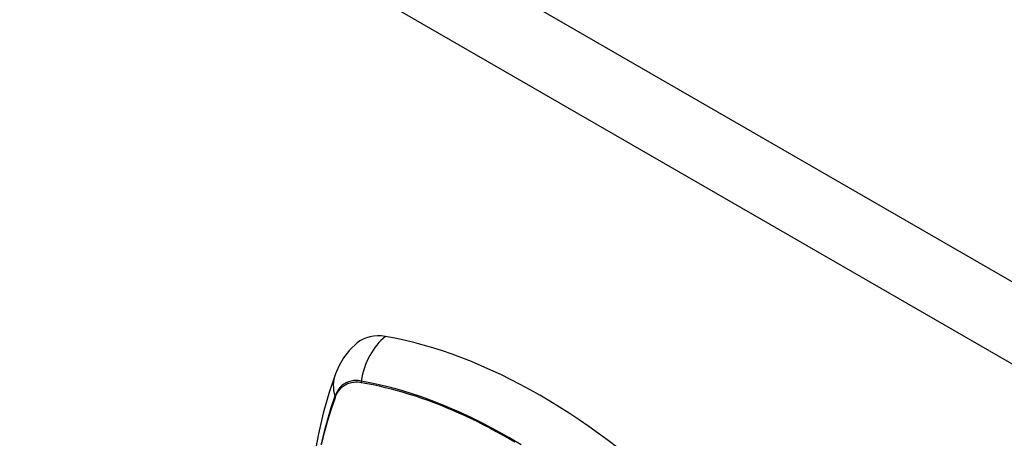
# Model space of a CAD drawing. Header units: inches. Extents: x 378 to 445.2, y 145.3 to 209.5.
# Tile 51 of 129: x 379.97 to 381.903, y 201.419 to 202.241. Entities that reach past the tile are written whole.
import ezdxf

# ---------------------------------------------------------------- set-up
doc = ezdxf.new("R2010")
doc.units = ezdxf.units.IN
doc.header["$MEASUREMENT"] = 0
doc.layers.add('Visible Edges(ANSI)', color=7, linetype='Continuous', lineweight=25)
doc.layers.add('Visible Tangent Edges(ANSI)', color=7, linetype='Continuous', lineweight=25)

msp = doc.modelspace()

# ---------------------------------------------------------------- linework, layer by layer
at = {"layer": 'Visible Edges(ANSI)', "flags": 128}
for points in [[(380.6326, 201.6064), (380.618, 201.5923), (380.606, 201.577), (380.5968, 201.5612), (380.5899, 201.5455)], [(380.5899, 201.5455), (380.5771, 201.5074), (380.566, 201.4683), (380.5567, 201.428), (380.5492, 201.3868), (380.5433, 201.3447), (380.5392, 201.3017), (380.5367, 201.2579), (380.5359, 201.2133), (380.5367, 201.1681), (380.5391, 201.1223), (380.5432, 201.076), (380.5488, 201.0292), (380.5559, 200.9819), (380.5646, 200.9343), (380.5748, 200.8864), (380.5864, 200.8383)]]:
    msp.add_lwpolyline(points, dxfattribs=at)
at = {"layer": 'Visible Edges(ANSI)'}
for centre, major_axis, start_param, end_param in [((380.7295, 201.4588), (-0.0886, 0.1534), 5.834048, 6.381985), ((380.9913, 200.4428), (-0.6496, 1.1252), 5.161526, 5.834048)]:
    msp.add_ellipse(centre, major_axis=major_axis, ratio=0.57735, start_param=start_param, end_param=end_param, dxfattribs=at)
at = {"layer": 'Visible Tangent Edges(ANSI)'}
for p, q in [((378.1372, 203.9095), (407.5564, 186.9243)), ((407.4864, 186.8031), (378.0672, 203.7882)), ((380.6407, 201.5291), (380.641, 201.529)), ((380.5899, 201.4995), (380.59, 201.4998))]:
    msp.add_line(p, q, dxfattribs=at)
at = {"layer": 'Visible Tangent Edges(ANSI)', "flags": 128}
for points in [[(380.6409, 201.5317), (380.6379, 201.5321), (380.635, 201.5324), (380.6321, 201.5326), (380.6293, 201.5326), (380.6265, 201.5324), (380.6238, 201.5321), (380.6212, 201.5317), (380.6186, 201.531), (380.6161, 201.5303), (380.6137, 201.5294), (380.6113, 201.5283), (380.609, 201.5271), (380.6068, 201.5257), (380.6047, 201.5242), (380.6027, 201.5226), (380.6008, 201.5208), (380.599, 201.5188), (380.5973, 201.5168), (380.5956, 201.5146), (380.5941, 201.5123), (380.5927, 201.5098), (380.5914, 201.5072), (380.5902, 201.5046), (380.5891, 201.5018)], [(380.59, 201.4998), (380.5911, 201.5025), (380.5923, 201.5051), (380.5936, 201.5076), (380.595, 201.51), (380.5965, 201.5122), (380.5981, 201.5143), (380.5998, 201.5163), (380.6016, 201.5182), (380.6034, 201.52), (380.6054, 201.5216), (380.6075, 201.523), (380.6096, 201.5244), (380.6118, 201.5256), (380.6141, 201.5266), (380.6165, 201.5275), (380.619, 201.5283), (380.6215, 201.5289), (380.6241, 201.5294), (380.6267, 201.5297), (380.6294, 201.5299), (380.6322, 201.5299), (380.635, 201.5298), (380.6378, 201.5295), (380.6407, 201.5291)], [(380.9546, 201.4064), (380.9301, 201.421), (380.9056, 201.4347), (380.881, 201.4477), (380.8565, 201.4599), (380.832, 201.4713), (380.8076, 201.4818), (380.7833, 201.4915), (380.7591, 201.5004), (380.735, 201.5084), (380.7112, 201.5155), (380.6875, 201.5218), (380.6641, 201.5271), (380.6409, 201.5317)], [(380.641, 201.529), (380.6526, 201.5269), (380.6642, 201.5246), (380.6759, 201.5221), (380.6876, 201.5193), (380.6994, 201.5164), (380.7112, 201.5132), (380.7231, 201.5098), (380.735, 201.5061), (380.747, 201.5023), (380.7591, 201.4982), (380.7711, 201.4939), (380.7832, 201.4895), (380.7953, 201.4847), (380.8075, 201.4798), (380.8197, 201.4747), (380.8319, 201.4693), (380.8441, 201.4638), (380.8563, 201.458), (380.8686, 201.452), (380.8808, 201.4459), (380.8931, 201.4395), (380.9053, 201.4329), (380.9176, 201.4262), (380.9298, 201.4192)], [(380.5891, 201.5018), (380.5813, 201.4793), (380.5742, 201.4562), (380.5677, 201.4325), (380.5619, 201.4081)], [(380.5626, 201.4064), (380.5685, 201.4306), (380.5749, 201.4542), (380.5821, 201.4772), (380.5899, 201.4995)], [(380.9298, 201.4192), (380.942, 201.412)]]:
    msp.add_lwpolyline(points, dxfattribs=at)
at = {"layer": 'Visible Tangent Edges(ANSI)'}
for centre, major_axis, ratio, start_param, end_param in [((380.727, 201.5199), (-0.0202, -0.1164), 0.735518, 3.83087, 4.73923), ((380.7008, 201.5048), (-0.1109, 0.0407), 0.735518, 0, 0.496286), ((380.648, 201.5307), (-0.00176, -0.00968), 0.735414, 4.744852, 5.008559), ((380.5984, 201.502), (0.00925, -0.00336), 0.732421, 3.635219, 3.898926)]:
    msp.add_ellipse(centre, major_axis=major_axis, ratio=ratio, start_param=start_param, end_param=end_param, dxfattribs=at)

doc.saveas('drawing.dxf')
